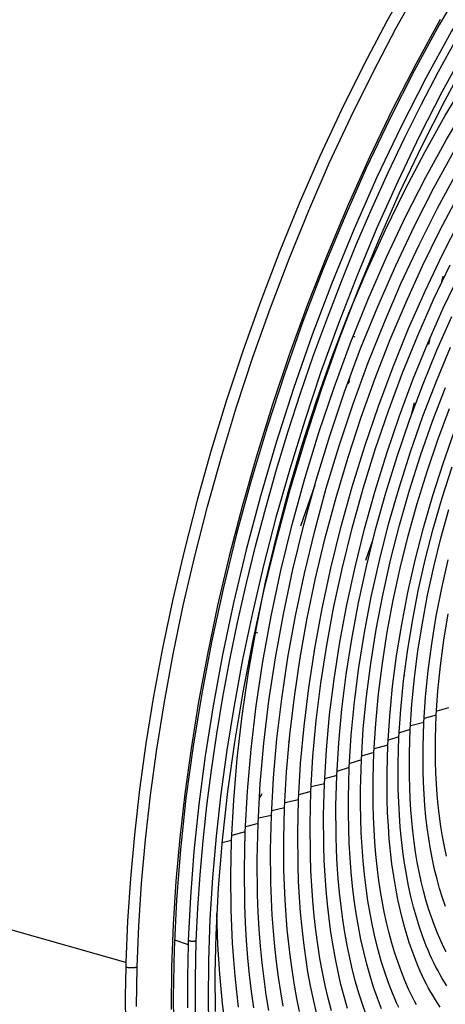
# Model space of a CAD drawing. Header units: millimetres. Extents: x -2637 to -1637, y 678 to 1678.
# Tile 62 of 256: x -2328 to -2296, y 1025 to 1101. Entities that reach past the tile are written whole.
import ezdxf

# ---------------------------------------------------------------- set-up
doc = ezdxf.new("R2010")
doc.units = ezdxf.units.MM
doc.layers.add('Make2D$B.SHOW mini', color=7, linetype='Continuous', true_color=0x000000)

msp = doc.modelspace()

# ---------------------------------------------------------------- linework, layer by layer
at = {"layer": 'Make2D$B.SHOW mini', "color": 18, "lineweight": -3, "true_color": 0x000000}
for points in [[(-2298.186, 1103.875), (-2300.004, 1100.626), (-2301.775, 1097.26), (-2303.494, 1093.787), (-2305.152, 1090.219), (-2306.744, 1086.568), (-2308.263, 1082.849), (-2309.703, 1079.076), (-2311.06, 1075.261), (-2312.329, 1071.421), (-2313.506, 1067.569), (-2314.588, 1063.719), (-2315.574, 1059.887), (-2316.461, 1056.084), (-2317.249, 1052.325), (-2317.939, 1048.621), (-2318.529, 1044.984), (-2319.023, 1041.423), (-2319.423, 1037.948), (-2319.729, 1034.567), (-2319.946, 1031.287), (-2320.078, 1028.115)], [(-2293.978, 1103.734), (-2295.963, 1100.333), (-2297.897, 1096.786), (-2299.773, 1093.1), (-2301.577, 1089.302), (-2303.293, 1085.424), (-2304.918, 1081.478), (-2306.449, 1077.474), (-2307.88, 1073.425), (-2309.211, 1069.341), (-2310.436, 1065.235), (-2311.554, 1061.117), (-2312.563, 1057), (-2313.459, 1052.895), (-2314.24, 1048.812), (-2314.905, 1044.764), (-2315.452, 1040.76), (-2315.88, 1036.812), (-2316.187, 1032.93), (-2316.373, 1029.124), (-2316.436, 1025.421), (-2316.379, 1021.848)], [(-2319.209, 1027.763), (-2319.085, 1030.917), (-2318.875, 1034.179), (-2318.576, 1037.544), (-2318.185, 1041.003), (-2317.699, 1044.548), (-2317.116, 1048.172), (-2316.435, 1051.862), (-2315.656, 1055.609), (-2314.777, 1059.399), (-2313.8, 1063.221), (-2312.726, 1067.06), (-2311.558, 1070.903), (-2310.297, 1074.734), (-2308.949, 1078.541), (-2307.517, 1082.308), (-2306.006, 1086.02), (-2304.423, 1089.665), (-2302.772, 1093.227), (-2301.062, 1096.695), (-2299.298, 1100.057), (-2297.489, 1103.302)], [(-2292.979, 1103.302), (-2295.021, 1099.834), (-2297.006, 1096.213), (-2298.924, 1092.458), (-2300.764, 1088.585), (-2302.517, 1084.614), (-2304.175, 1080.565), (-2305.731, 1076.46), (-2307.177, 1072.319), (-2308.509, 1068.164), (-2309.722, 1064.015), (-2310.815, 1059.892), (-2311.786, 1055.814), (-2312.634, 1051.799), (-2313.361, 1047.862), (-2313.968, 1044.019), (-2314.46, 1040.282), (-2314.839, 1036.661), (-2315.11, 1033.167), (-2315.278, 1029.806)], [(-2292.077, 1101.684), (-2293.93, 1098.502), (-2295.732, 1095.197), (-2297.475, 1091.783), (-2299.152, 1088.274), (-2300.755, 1084.686), (-2302.279, 1081.034), (-2303.717, 1077.334), (-2305.064, 1073.602), (-2306.317, 1069.856), (-2307.473, 1066.11), (-2308.53, 1062.381), (-2309.485, 1058.682), (-2310.339, 1055.028), (-2311.092, 1051.432), (-2311.746, 1047.905), (-2312.301, 1044.457), (-2312.762, 1041.099), (-2313.13, 1037.837), (-2313.412, 1034.629), (-2313.613, 1031.434), (-2313.726, 1028.263), (-2313.751, 1025.13), (-2313.682, 1022.046)], [(-2310.892, 1038.173), (-2310.723, 1041.304), (-2310.441, 1044.546), (-2310.044, 1047.883), (-2309.529, 1051.299), (-2308.897, 1054.777), (-2308.148, 1058.298), (-2307.286, 1061.843), (-2306.313, 1065.389), (-2305.235, 1068.918), (-2304.058, 1072.408), (-2302.79, 1075.839), (-2301.439, 1079.191), (-2300.015, 1082.448), (-2298.527, 1085.593), (-2296.985, 1088.61), (-2295.401, 1091.489), (-2293.762, 1094.251), (-2292.059, 1096.915), (-2291.185, 1098.205), (-2290.297, 1099.465), (-2289.397, 1100.691), (-2288.486, 1101.883)], [(-2309.908, 1038.816), (-2309.74, 1041.859), (-2309.464, 1045.008), (-2309.075, 1048.249), (-2308.573, 1051.567), (-2307.956, 1054.945), (-2307.227, 1058.364), (-2306.387, 1061.805), (-2305.441, 1065.248), (-2304.392, 1068.673), (-2303.248, 1072.06), (-2302.015, 1075.39), (-2300.702, 1078.643), (-2299.318, 1081.803), (-2297.872, 1084.854), (-2296.374, 1087.782), (-2294.835, 1090.574), (-2293.244, 1093.254), (-2291.589, 1095.838), (-2290.74, 1097.09), (-2289.878, 1098.312), (-2289.004, 1099.501), (-2288.119, 1100.657), (-2287.225, 1101.778)], [(-2295.893, 1100.74), (-2297.772, 1097.314), (-2299.59, 1093.774), (-2301.339, 1090.135), (-2303.011, 1086.411), (-2304.601, 1082.62), (-2306.101, 1078.778), (-2307.508, 1074.902), (-2308.816, 1071.009), (-2310.022, 1067.117), (-2311.125, 1063.24), (-2312.123, 1059.394), (-2313.015, 1055.594), (-2313.801, 1051.853), (-2314.484, 1048.183), (-2315.065, 1044.596), (-2315.546, 1041.1), (-2315.93, 1037.705), (-2316.226, 1034.366), (-2316.435, 1031.039), (-2316.555, 1027.739), (-2316.58, 1024.477)], [(-2291.851, 1101.057), (-2293.728, 1097.83), (-2295.558, 1094.464), (-2297.335, 1090.966), (-2299.043, 1087.361), (-2300.67, 1083.68), (-2302.211, 1079.934), (-2303.662, 1076.133), (-2305.022, 1072.29), (-2306.285, 1068.413), (-2307.451, 1064.516), (-2308.516, 1060.607), (-2309.477, 1056.699), (-2310.333, 1052.802), (-2311.082, 1048.926), (-2311.72, 1045.083), (-2312.248, 1041.281), (-2312.663, 1037.532), (-2312.965, 1033.846), (-2313.152, 1030.231), (-2313.22, 1027.239), (-2313.206, 1024.338)], [(-2311.942, 1037.502), (-2311.78, 1040.604), (-2311.509, 1043.81), (-2311.13, 1047.106), (-2310.638, 1050.48), (-2310.035, 1053.913), (-2309.322, 1057.39), (-2308.499, 1060.891), (-2307.571, 1064.4), (-2306.542, 1067.895), (-2305.418, 1071.36), (-2304.204, 1074.775), (-2302.909, 1078.122), (-2301.541, 1081.385), (-2300.109, 1084.549), (-2298.621, 1087.6), (-2297.086, 1090.525), (-2295.497, 1093.345), (-2293.842, 1096.078), (-2292.128, 1098.709), (-2291.251, 1099.98), (-2290.363, 1101.22)], [(-2314.661, 1029.78), (-2314.543, 1032.284), (-2314.369, 1034.854), (-2314.136, 1037.485), (-2313.845, 1040.174), (-2313.494, 1042.916), (-2313.082, 1045.705), (-2312.608, 1048.537), (-2312.073, 1051.405), (-2311.476, 1054.304), (-2310.817, 1057.227), (-2310.097, 1060.167), (-2309.318, 1063.117), (-2308.48, 1066.071), (-2307.584, 1069.02), (-2306.634, 1071.958), (-2305.63, 1074.878), (-2304.575, 1077.771), (-2303.472, 1080.632), (-2302.324, 1083.453), (-2301.133, 1086.228), (-2299.903, 1088.949), (-2298.638, 1091.612), (-2297.341, 1094.21), (-2296.015, 1096.739), (-2294.664, 1099.192)], [(-2308.88, 1039.421), (-2308.719, 1042.328), (-2308.454, 1045.334), (-2308.085, 1048.426), (-2307.609, 1051.59), (-2307.027, 1054.809), (-2306.339, 1058.068), (-2305.547, 1061.348), (-2304.655, 1064.632), (-2303.667, 1067.9), (-2302.589, 1071.134), (-2301.427, 1074.317), (-2300.19, 1077.43), (-2298.885, 1080.459), (-2297.52, 1083.388), (-2296.105, 1086.205), (-2294.649, 1088.897)], [(-2307.865, 1040.028), (-2307.71, 1042.789), (-2307.459, 1045.642), (-2307.111, 1048.573), (-2306.665, 1051.572), (-2306.12, 1054.622), (-2305.477, 1057.709), (-2304.737, 1060.817), (-2303.905, 1063.929), (-2302.984, 1067.029), (-2301.978, 1070.1), (-2300.895, 1073.126), (-2299.74, 1076.09), (-2298.52, 1078.979), (-2297.244, 1081.779), (-2295.92, 1084.478), (-2294.555, 1087.065)], [(-2306.79, 1040.644), (-2306.63, 1043.423), (-2306.37, 1046.298), (-2306.007, 1049.255), (-2305.542, 1052.282), (-2304.973, 1055.362), (-2304.301, 1058.478), (-2303.529, 1061.614), (-2302.66, 1064.75), (-2301.699, 1067.869), (-2300.651, 1070.953), (-2299.523, 1073.983), (-2298.323, 1076.943), (-2297.058, 1079.818), (-2295.738, 1082.592), (-2294.371, 1085.254)], [(-2305.837, 1041.282), (-2305.679, 1043.972), (-2305.425, 1046.754), (-2305.072, 1049.616), (-2304.62, 1052.545), (-2304.067, 1055.524), (-2303.415, 1058.539), (-2302.667, 1061.571), (-2301.824, 1064.604), (-2300.893, 1067.62), (-2299.878, 1070.602), (-2298.785, 1073.531), (-2297.623, 1076.393), (-2296.399, 1079.171), (-2295.121, 1081.853)], [(-2304.801, 1041.876), (-2304.646, 1044.478), (-2304.398, 1047.169), (-2304.054, 1049.937), (-2303.614, 1052.769), (-2303.078, 1055.65), (-2302.445, 1058.565), (-2301.719, 1061.496), (-2300.903, 1064.428), (-2300.001, 1067.343), (-2299.018, 1070.224), (-2297.96, 1073.055), (-2296.836, 1075.82), (-2295.651, 1078.505), (-2294.415, 1081.096)], [(-2295.757, 1080.544), (-2295.676, 1080.974)], [(-2303.855, 1042.499), (-2303.703, 1045.013), (-2303.461, 1047.612), (-2303.127, 1050.285), (-2302.7, 1053.02), (-2302.18, 1055.802), (-2301.568, 1058.616), (-2300.865, 1061.446), (-2300.076, 1064.276), (-2299.203, 1067.089), (-2298.253, 1069.87), (-2297.23, 1072.602), (-2296.143, 1075.27), (-2294.999, 1077.86)], [(-2302.588, 1076.338), (-2302.454, 1076.296)], [(-2302.884, 1043.119), (-2302.731, 1045.603), (-2302.487, 1048.175), (-2302.149, 1050.821), (-2301.717, 1053.529), (-2301.191, 1056.283), (-2300.571, 1059.069), (-2299.859, 1061.87), (-2299.06, 1064.668), (-2298.177, 1067.447), (-2297.217, 1070.189), (-2296.185, 1072.878), (-2295.089, 1075.499)], [(-2296.754, 1075.698), (-2296.729, 1075.82), (-2296.685, 1076.056), (-2296.661, 1076.17)], [(-2302.894, 1072.89), (-2302.77, 1073.385)], [(-2302.894, 1072.89), (-2302.897, 1072.88), (-2302.9, 1072.87), (-2302.903, 1072.86), (-2302.906, 1072.851), (-2302.91, 1072.841), (-2302.913, 1072.832), (-2302.917, 1072.823), (-2302.921, 1072.813), (-2302.925, 1072.804), (-2302.929, 1072.796), (-2302.934, 1072.787), (-2302.939, 1072.778), (-2302.943, 1072.77), (-2302.948, 1072.761), (-2302.954, 1072.753), (-2302.959, 1072.745), (-2302.967, 1072.733), (-2302.976, 1072.722), (-2302.984, 1072.711), (-2302.993, 1072.701), (-2303.003, 1072.69), (-2303.013, 1072.68), (-2303.023, 1072.67), (-2303.033, 1072.661)], [(-2301.956, 1043.716), (-2301.806, 1046.113), (-2301.569, 1048.592), (-2301.241, 1051.144), (-2300.823, 1053.754), (-2300.314, 1056.409), (-2299.714, 1059.095), (-2299.027, 1061.793), (-2298.255, 1064.49), (-2297.403, 1067.167), (-2296.476, 1069.809), (-2295.481, 1072.4)], [(-2298.13, 1070.21), (-2297.861, 1071.223)], [(-2300.989, 1044.292), (-2300.85, 1046.509), (-2300.633, 1048.799), (-2300.337, 1051.152), (-2299.961, 1053.557), (-2299.504, 1056.002), (-2298.967, 1058.475), (-2298.353, 1060.962), (-2297.664, 1063.448), (-2296.903, 1065.922), (-2296.075, 1068.368), (-2295.185, 1070.773)], [(-2299.917, 1044.857), (-2299.774, 1047.075), (-2299.55, 1049.37), (-2299.244, 1051.731), (-2298.853, 1054.145), (-2298.378, 1056.601), (-2297.821, 1059.084), (-2297.182, 1061.579), (-2296.465, 1064.071), (-2295.675, 1066.545), (-2294.816, 1068.986)], [(-2304.842, 1067.235), (-2304.807, 1067.224)], [(-2299.063, 1045.474), (-2298.924, 1047.603), (-2298.707, 1049.805), (-2298.412, 1052.07), (-2298.035, 1054.387), (-2297.578, 1056.743), (-2297.042, 1059.124), (-2296.428, 1061.517), (-2295.74, 1063.907), (-2294.98, 1066.279)], [(-2305.546, 1064.882), (-2306.632, 1061.703)], [(-2298.195, 1046.047), (-2298.067, 1048.01), (-2297.87, 1050.037), (-2297.603, 1052.119), (-2297.265, 1054.246), (-2296.857, 1056.408), (-2296.378, 1058.594), (-2295.831, 1060.792), (-2295.218, 1062.989)], [(-2301.614, 1059.084), (-2301.095, 1060.55)], [(-2297.146, 1046.601), (-2297.016, 1048.555), (-2296.814, 1050.576), (-2296.539, 1052.654), (-2296.191, 1054.778), (-2295.769, 1056.938), (-2295.275, 1059.121)], [(-2296.195, 1047.159), (-2296.069, 1049.026), (-2295.874, 1050.956), (-2295.611, 1052.94), (-2295.277, 1054.969)], [(-2309.915, 1053.46), (-2310.095, 1053.514)], [(-2298.639, 1050.208), (-2298.664, 1050.149)], [(-2295.259, 1047.712), (-2296.158, 1047.469)], [(-2296.195, 1047.159), (-2297.12, 1046.909)], [(-2295.414, 1036.304), (-2295.573, 1037.044), (-2295.717, 1037.803), (-2295.844, 1038.582), (-2295.954, 1039.379), (-2296.047, 1040.193), (-2296.124, 1041.023), (-2296.183, 1041.867), (-2296.226, 1042.724), (-2296.252, 1043.593), (-2296.262, 1044.472), (-2296.256, 1045.36), (-2296.195, 1047.159)], [(-2298.195, 1046.047), (-2299.023, 1045.785)], [(-2295.438, 1028.936), (-2295.577, 1029.207), (-2295.844, 1029.767), (-2296.099, 1030.352), (-2296.342, 1030.961), (-2296.571, 1031.592), (-2296.787, 1032.247), (-2296.989, 1032.923), (-2297.177, 1033.621), (-2297.35, 1034.339), (-2297.509, 1035.078), (-2297.653, 1035.835), (-2297.781, 1036.61), (-2297.895, 1037.403), (-2297.994, 1038.211), (-2298.077, 1039.035), (-2298.144, 1039.873), (-2298.197, 1040.725), (-2298.234, 1041.588), (-2298.256, 1042.462), (-2298.255, 1044.239), (-2298.195, 1046.047)], [(-2297.146, 1046.601), (-2298.158, 1046.327)], [(-2295.485, 1032.413), (-2295.718, 1033.089), (-2295.935, 1033.791), (-2296.136, 1034.516), (-2296.321, 1035.265), (-2296.488, 1036.037), (-2296.639, 1036.83), (-2296.772, 1037.643), (-2296.887, 1038.475), (-2296.986, 1039.325), (-2297.066, 1040.191), (-2297.129, 1041.072), (-2297.175, 1041.968), (-2297.203, 1042.875), (-2297.214, 1043.794), (-2297.208, 1044.722), (-2297.146, 1046.601)], [(-2307.559, 1045.088), (-2307.494, 1045.22)], [(-2299.063, 1045.474), (-2299.874, 1045.217)], [(-2295.382, 1026.315), (-2295.556, 1026.588), (-2295.728, 1026.868), (-2295.895, 1027.156), (-2296.06, 1027.452), (-2296.22, 1027.756), (-2296.377, 1028.067), (-2296.53, 1028.386), (-2296.68, 1028.712), (-2296.825, 1029.046), (-2296.966, 1029.387), (-2297.237, 1030.091), (-2297.49, 1030.823), (-2297.727, 1031.583), (-2297.946, 1032.369), (-2298.147, 1033.181), (-2298.33, 1034.017), (-2298.494, 1034.876), (-2298.64, 1035.757), (-2298.767, 1036.659), (-2298.874, 1037.58), (-2298.963, 1038.519), (-2299.033, 1039.475), (-2299.085, 1040.445), (-2299.117, 1041.43), (-2299.131, 1042.426), (-2299.126, 1043.433), (-2299.063, 1045.474)], [(-2299.917, 1044.857), (-2300.966, 1044.572)], [(-2295.896, 1024.673), (-2296.081, 1024.948), (-2296.263, 1025.231), (-2296.44, 1025.523), (-2296.615, 1025.822), (-2296.786, 1026.129), (-2296.952, 1026.445), (-2297.115, 1026.768), (-2297.275, 1027.099), (-2297.43, 1027.438), (-2297.581, 1027.785), (-2297.728, 1028.14), (-2298.009, 1028.871), (-2298.273, 1029.631), (-2298.519, 1030.421), (-2298.747, 1031.237), (-2298.956, 1032.08), (-2299.147, 1032.949), (-2299.318, 1033.841), (-2299.47, 1034.757), (-2299.602, 1035.694), (-2299.715, 1036.651), (-2299.808, 1037.627), (-2299.882, 1038.62), (-2299.936, 1039.629), (-2299.97, 1040.652), (-2299.985, 1041.688), (-2299.981, 1042.735), (-2299.917, 1044.857)], [(-2301.956, 1043.716), (-2302.853, 1043.432)], [(-2299.085, 1024.634), (-2299.252, 1024.998), (-2299.415, 1025.37), (-2299.573, 1025.751), (-2299.876, 1026.536), (-2300.161, 1027.353), (-2300.426, 1028.2), (-2300.672, 1029.077), (-2300.899, 1029.982), (-2301.105, 1030.915), (-2301.291, 1031.874), (-2301.456, 1032.857), (-2301.6, 1033.864), (-2301.723, 1034.892), (-2301.825, 1035.941), (-2301.906, 1037.008), (-2301.966, 1038.093), (-2302.005, 1039.193), (-2302.023, 1040.307), (-2302.021, 1041.433), (-2301.956, 1043.716)], [(-2300.989, 1044.292), (-2301.943, 1043.99)], [(-2297.71, 1024.831), (-2297.868, 1025.128), (-2298.022, 1025.431), (-2298.322, 1026.059), (-2298.608, 1026.714), (-2298.88, 1027.395), (-2299.137, 1028.102), (-2299.38, 1028.834), (-2299.607, 1029.591), (-2299.818, 1030.372), (-2300.013, 1031.176), (-2300.193, 1032.002), (-2300.355, 1032.85), (-2300.501, 1033.717), (-2300.63, 1034.605), (-2300.743, 1035.51), (-2300.838, 1036.433), (-2300.916, 1037.371), (-2300.977, 1038.325), (-2301.021, 1039.292), (-2301.048, 1040.272), (-2301.052, 1042.264), (-2300.989, 1044.292)], [(-2302.884, 1043.119), (-2303.84, 1042.815)], [(-2300.406, 1024.538), (-2300.72, 1025.35), (-2301.014, 1026.195), (-2301.289, 1027.071), (-2301.545, 1027.977), (-2301.779, 1028.913), (-2301.993, 1029.877), (-2302.186, 1030.868), (-2302.357, 1031.885), (-2302.507, 1032.926), (-2302.635, 1033.99), (-2302.742, 1035.074), (-2302.826, 1036.178), (-2302.889, 1037.3), (-2302.931, 1038.438), (-2302.951, 1039.591), (-2302.949, 1040.756), (-2302.884, 1043.119)], [(-2303.855, 1042.499), (-2304.784, 1042.245)], [(-2301.579, 1024.06), (-2301.869, 1024.883), (-2302.142, 1025.735), (-2302.396, 1026.616), (-2302.632, 1027.524), (-2302.848, 1028.46), (-2303.046, 1029.421), (-2303.223, 1030.407), (-2303.381, 1031.416), (-2303.519, 1032.448), (-2303.636, 1033.5), (-2303.734, 1034.572), (-2303.811, 1035.662), (-2303.868, 1036.768), (-2303.905, 1037.89), (-2303.919, 1040.173), (-2303.855, 1042.499)], [(-2304.801, 1041.876), (-2305.819, 1041.635)], [(-2303.02, 1024.57), (-2303.283, 1025.479), (-2303.526, 1026.417), (-2303.75, 1027.383), (-2303.955, 1028.375), (-2304.139, 1029.392), (-2304.302, 1030.434), (-2304.445, 1031.498), (-2304.567, 1032.584), (-2304.669, 1033.691), (-2304.749, 1034.816), (-2304.809, 1035.958), (-2304.848, 1037.116), (-2304.865, 1039.473), (-2304.801, 1041.876)], [(-2309.819, 1040.712), (-2309.764, 1040.811), (-2309.646, 1041.01), (-2309.587, 1041.116)], [(-2306.79, 1040.644), (-2307.837, 1040.396)], [(-2305.41, 1024.224), (-2305.649, 1025.248), (-2305.867, 1026.301), (-2306.064, 1027.381), (-2306.24, 1028.487), (-2306.393, 1029.617), (-2306.525, 1030.771), (-2306.635, 1031.945), (-2306.722, 1033.14), (-2306.788, 1034.354), (-2306.832, 1035.584), (-2306.854, 1038.09), (-2306.79, 1040.644)], [(-2305.837, 1041.282), (-2306.77, 1041.027)], [(-2304.257, 1024.38), (-2304.509, 1025.346), (-2304.741, 1026.341), (-2304.952, 1027.363), (-2305.143, 1028.412), (-2305.312, 1029.485), (-2305.46, 1030.582), (-2305.587, 1031.702), (-2305.693, 1032.842), (-2305.777, 1034.002), (-2305.84, 1035.18), (-2305.881, 1036.374), (-2305.901, 1038.805), (-2305.837, 1041.282)], [(-2307.865, 1040.028), (-2308.851, 1039.794)], [(-2306.71, 1024.334), (-2306.914, 1025.329), (-2307.1, 1026.348), (-2307.268, 1027.389), (-2307.417, 1028.452), (-2307.547, 1029.536), (-2307.658, 1030.639), (-2307.75, 1031.761), (-2307.823, 1032.9), (-2307.912, 1035.225), (-2307.926, 1037.604), (-2307.865, 1040.028)], [(-2308.88, 1039.421), (-2309.877, 1039.217)], [(-2307.97, 1024.738), (-2308.164, 1025.849), (-2308.336, 1026.984), (-2308.487, 1028.144), (-2308.616, 1029.325), (-2308.724, 1030.528), (-2308.81, 1031.751), (-2308.875, 1032.992), (-2308.919, 1034.25), (-2308.942, 1036.811), (-2308.88, 1039.421)], [(-2309.908, 1038.816), (-2310.861, 1038.554)], [(-2309.08, 1024.408), (-2309.273, 1025.608), (-2309.443, 1026.835), (-2309.589, 1028.087), (-2309.712, 1029.362), (-2309.81, 1030.66), (-2309.885, 1031.978), (-2309.937, 1033.315), (-2309.969, 1036.038), (-2309.908, 1038.816)], [(-2310.892, 1038.173), (-2311.928, 1037.888)], [(-2310.229, 1024.615), (-2310.405, 1025.874), (-2310.556, 1027.159), (-2310.683, 1028.468), (-2310.785, 1029.799), (-2310.863, 1031.152), (-2310.917, 1032.525), (-2310.952, 1035.32), (-2310.892, 1038.173)], [(-2311.942, 1037.502), (-2312.659, 1037.331)], [(-2311.401, 1024.65), (-2311.549, 1025.852), (-2311.676, 1027.076), (-2311.782, 1028.32), (-2311.867, 1029.584), (-2311.975, 1032.165), (-2312, 1034.808), (-2311.942, 1037.502)], [(-2306.753, 1034.091), (-2306.771, 1034.06)], [(-2312.352, 1022.774), (-2312.635, 1024.949), (-2312.851, 1027.194), (-2313, 1029.502), (-2313.081, 1031.867)], [(-2320.078, 1028.115), (-2331.213, 1031.266)], [(-2316.342, 1029.851), (-2315.289, 1029.481)], [(-2315.289, 1029.481), (-2315.344, 1027.031), (-2315.346, 1024.604)], [(-2315.278, 1029.806), (-2315.289, 1029.481)], [(-2315.278, 1029.806), (-2315.262, 1029.8), (-2315.245, 1029.795), (-2315.228, 1029.79), (-2315.211, 1029.785), (-2315.193, 1029.781), (-2315.174, 1029.776), (-2315.155, 1029.772), (-2315.136, 1029.769), (-2315.116, 1029.765), (-2315.096, 1029.762), (-2315.076, 1029.759), (-2315.056, 1029.757), (-2315.014, 1029.753), (-2314.972, 1029.75), (-2314.93, 1029.749), (-2314.888, 1029.75), (-2314.847, 1029.752), (-2314.827, 1029.753), (-2314.807, 1029.755), (-2314.787, 1029.757), (-2314.768, 1029.759), (-2314.749, 1029.762), (-2314.73, 1029.765), (-2314.712, 1029.768), (-2314.695, 1029.772), (-2314.678, 1029.776), (-2314.661, 1029.78)], [(-2314.724, 1024.009), (-2314.73, 1026.878), (-2314.661, 1029.78)], [(-2320.087, 1027.762), (-2320.124, 1025.536), (-2320.118, 1023.328)], [(-2320.078, 1028.115), (-2320.087, 1027.762)], [(-2320.087, 1027.762), (-2320.063, 1027.755), (-2320.038, 1027.749), (-2320.012, 1027.743), (-2319.986, 1027.738), (-2319.932, 1027.728), (-2319.876, 1027.72), (-2319.819, 1027.713), (-2319.761, 1027.708), (-2319.702, 1027.706), (-2319.643, 1027.705), (-2319.584, 1027.706), (-2319.525, 1027.709), (-2319.468, 1027.714), (-2319.412, 1027.72), (-2319.385, 1027.724), (-2319.358, 1027.729), (-2319.332, 1027.733), (-2319.306, 1027.739), (-2319.281, 1027.744), (-2319.256, 1027.75), (-2319.233, 1027.756), (-2319.209, 1027.763)], [(-2319.252, 1024.704), (-2319.209, 1027.763)], [(-2310.618, 1028.032), (-2310.639, 1028.002)]]:
    msp.add_lwpolyline(points, dxfattribs=at)

doc.saveas('drawing.dxf')
